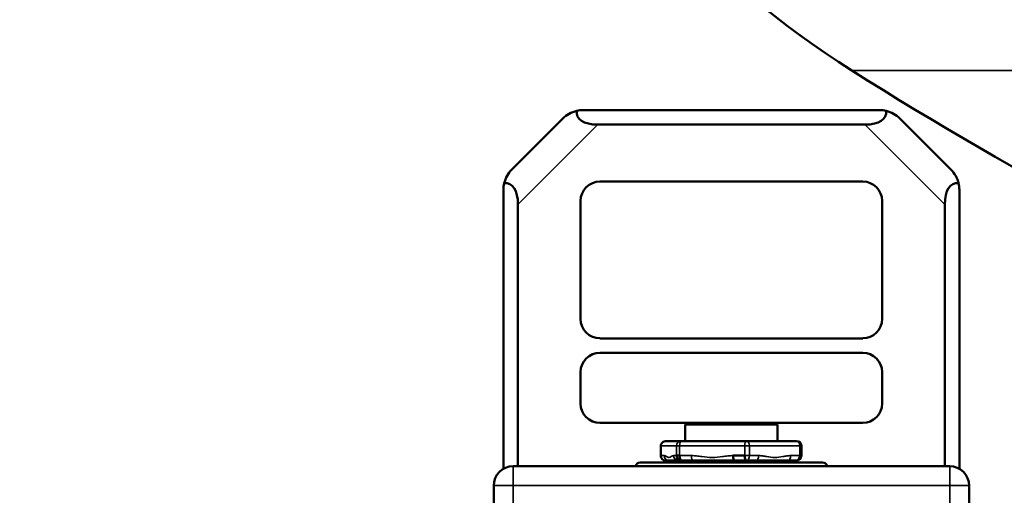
# Model space of a CAD drawing. Header units: inches. Extents: x 1 to 199, y 4 to 126.
# Tile 29 of 54: x 91.57 to 95.56, y 42.02 to 43.95. Entities that reach past the tile are written whole.
import ezdxf

# ---------------------------------------------------------------- set-up
doc = ezdxf.new("R2010")
doc.units = ezdxf.units.IN
doc.header["$LTSCALE"] = 5.882353
doc.header["$MEASUREMENT"] = 0
for name, color, linetype, lineweight in [('Symbol (ANSI)', 7, 'Continuous', 25), ('Visible (ANSI)', 7, 'Continuous', 50), ('Visible Narrow (ANSI)', 7, 'Continuous', 35)]:
    doc.layers.add(name, color=color, linetype=linetype, lineweight=lineweight)
doc.styles.add('Note Text (ANSI)', font='tahoma.ttf')
doc.dimstyles.new('Default (ANSI)$7', dxfattribs={"dimscale": 5.882353, "dimtxt": 0.12, "dimasz": 0.098425, "dimexe": 0.125, "dimexo": 0.0625, "dimgap": 0.031496, "dimtad": 0, "dimtih": 1, "dimtoh": 1, "dimrnd": 1e-08, "dimzin": 4, "dimdsep": 46, "dimtxsty": 'Note Text (ANSI)', "dimcen": 0.09, "dimdle": 0.393701, "dimclrd": 256, "dimclre": 256, "dimclrt": 256, "dimadec": 0, "dimazin": 1, "dimtfac": 1, "dimtofl": 0, "dimtmove": 0, "dimatfit": 3, "dimfxl": 1, "dimtolj": 1, "dimtzin": 4, "dimlwd": -1, "dimlwe": -1, "dimarcsym": 0})

msp = doc.modelspace()

# ---------------------------------------------------------------- linework, layer by layer
at = {"layer": 'Visible (ANSI)'}
for p, q in [((93.8537, 43.5836), (95.0551, 43.5836)), ((93.5638, 43.3426), (93.7702, 43.549)), ((94.9961, 43.5246), (93.9128, 43.5246)), ((95.1386, 43.549), (95.345, 43.3426)), ((93.9212, 43.2934), (94.9876, 43.2934)), ((93.5292, 42.1262), (93.5292, 43.2591)), ((95.3796, 43.2591), (95.3796, 42.1262)), ((93.5883, 43.2001), (93.5883, 42.1368)), ((93.8425, 43.2147), (93.8425, 42.7351)), ((95.0664, 43.2147), (95.0664, 42.7351)), ((95.3206, 42.1368), (95.3206, 43.2001)), ((93.9212, 42.6563), (94.9876, 42.6563)), ((93.9212, 42.5976), (94.9876, 42.5976)), ((93.8425, 42.5189), (93.8425, 42.3914)), ((95.0664, 42.5189), (95.0664, 42.3914)), ((93.9212, 42.3126), (94.9876, 42.3126)), ((94.2674, 42.3061), (94.6414, 42.3061)), ((94.2674, 42.3061), (94.2674, 42.2391)), ((94.6414, 42.3061), (94.6414, 42.2391)), ((94.1898, 42.2391), (94.2503, 42.2391)), ((94.2503, 42.2391), (94.5149, 42.2391)), ((94.5149, 42.2391), (94.7191, 42.2391)), ((94.1681, 42.2195), (94.1681, 42.1801)), ((94.7387, 42.2195), (94.7387, 42.1801)), ((94.1985, 42.1604), (94.1849, 42.1604)), ((94.1985, 42.1525), (94.1985, 42.1604)), ((94.2311, 42.1801), (94.2444, 42.1801)), ((94.2503, 42.1604), (94.2393, 42.1604)), ((94.2983, 42.1604), (94.2503, 42.1604)), ((94.4611, 42.1801), (94.509, 42.1801)), ((94.467, 42.1604), (94.5149, 42.1604)), ((94.5519, 42.1604), (94.5149, 42.1604)), ((94.7191, 42.1604), (94.682, 42.1604)), ((94.7103, 42.1525), (94.7103, 42.1604)), ((94.7324, 42.1801), (94.7387, 42.1801)), ((93.5686, 42.1368), (95.3403, 42.1368)), ((94.8245, 42.1525), (94.0844, 42.1525)), ((93.4899, 40.6604), (93.4899, 42.058)), ((95.419, 42.058), (95.419, 40.6604))]:
    msp.add_line(p, q, dxfattribs=at)
for centre, radius, start, end in [((97.0848, 47.1228), 4, 180, 237.6347), ((103.0848, 56.5899), 15.2083, 237.63466, 246.73097), ((93.8537, 43.4655), 0.1181, 103.2284, 135), ((93.8537, 43.4655), 0.1181, 90, 103.2284), ((95.0551, 43.4655), 0.1181, 76.7716, 90), ((95.0551, 43.4655), 0.1181, 45, 76.7716), ((93.6473, 43.2591), 0.1181, 135, 166.7716), ((95.2615, 43.2591), 0.1181, 13.2284, 45), ((93.6473, 43.2591), 0.1181, 166.7716, 180), ((93.9212, 43.2147), 0.0787, 90, 180), ((94.9876, 43.2147), 0.0787, 0, 90), ((95.2615, 43.2591), 0.1181, 0, 13.2284), ((93.9212, 42.7351), 0.0787, 180, 270), ((94.9876, 42.7351), 0.0787, 270, 0), ((93.9212, 42.5189), 0.0787, 90, 180), ((94.9876, 42.5189), 0.0787, 0, 90), ((93.9212, 42.3914), 0.0787, 180, 270), ((94.9876, 42.3914), 0.0787, 270, 0), ((94.7191, 42.2195), 0.0197, 0, 90), ((93.5686, 42.058), 0.0787, 90, 180), ((94.0844, 42.1328), 0.0197, 90, 168.463), ((94.8245, 42.1328), 0.0197, 11.537, 90), ((95.3403, 42.058), 0.0787, 0, 90)]:
    msp.add_arc(centre, radius, start, end, dxfattribs=at)
for centre, major_axis, ratio, start_param, end_param in [((94.0309, 43.6427), (-0.2016, -0.0835), 0.414214, 6.052306, 7.068583), ((94.878, 43.6427), (-0.2016, 0.0835), 0.414214, 2.356194, 3.372472), ((93.4702, 43.0819), (-0.0835, -0.2016), 0.414214, 2.356194, 3.372472), ((95.4387, 43.0819), (-0.0835, 0.2016), 0.414214, 6.052306, 7.068583), ((94.1898, 42.2195), (0.0217, 0), 0.907557, 1.570796, 3.141593), ((94.1849, 42.1801), (0, 0.0197), 0.849979, 1.570796, 3.141593), ((94.2503, 42.1801), (0, -0.0197), 0.975919, 4.712389, 6.283185), ((94.2503, 42.1801), (0, -0.0197), 0.299049, 4.712389, 6.283185), ((94.467, 42.1801), (0, -0.0197), 0.299049, 4.712389, 6.283185), ((94.5149, 42.1801), (0, -0.0197), 0.299049, 4.712389, 6.283185), ((94.7191, 42.1801), (0, -0.0197), 0.676869, 0, 1.570796), ((94.7191, 42.1801), (0, -0.0197), 0.975919, 0, 1.570796)]:
    msp.add_ellipse(centre, major_axis=major_axis, ratio=ratio, start_param=start_param, end_param=end_param, dxfattribs=at)
msp.add_open_spline([(94.1985, 42.1604), (94.1979, 42.1607), (94.1976, 42.1609), (94.1976, 42.1609)], degree=3, dxfattribs=at)
for points, knots in [([(94.1985, 42.1604), (94.1985, 42.1604), (94.1987, 42.1604), (94.1993, 42.1604), (94.1999, 42.1604), (94.2016, 42.1604), (94.203, 42.1604), (94.2064, 42.1604), (94.2085, 42.1604), (94.2126, 42.1604), (94.2146, 42.1604), (94.2199, 42.1604), (94.2234, 42.1604), (94.2291, 42.1604), (94.2311, 42.1604), (94.2351, 42.1604), (94.2372, 42.1604), (94.2393, 42.1604)], [-0.372242, -0.372242, -0.372242, -0.372242, -0.3330418, -0.3330418, -0.2889593, -0.2889593, -0.2292323, -0.2292323, -0.1695366, -0.1695366, -0.1254944, -0.1254944, -0.0613011, -0.0613011, -0.0302166, -0.0302166, 0, 0, 0, 0]), ([(94.467, 42.1604), (94.463, 42.1604), (94.459, 42.1604), (94.451, 42.1604), (94.4469, 42.1604), (94.4344, 42.1604), (94.426, 42.1604), (94.412, 42.1604), (94.4063, 42.1604), (94.393, 42.1604), (94.3854, 42.1604), (94.3704, 42.1604), (94.3631, 42.1604), (94.3505, 42.1604), (94.3452, 42.1604), (94.3253, 42.1604), (94.3113, 42.1604), (94.2983, 42.1604)], [0, 0, 0, 0, 0.0302198, 0.0302198, 0.0613077, 0.0613077, 0.1255082, 0.1255082, 0.1695554, 0.1695554, 0.2292581, 0.2292581, 0.2889784, 0.2889784, 0.3330557, 0.3330557, 0.4586055, 0.4586055, 0.4586055, 0.4586055]), ([(94.682, 42.1604), (94.6802, 42.1604), (94.6783, 42.1604), (94.6743, 42.1604), (94.6722, 42.1604), (94.6655, 42.1604), (94.6606, 42.1604), (94.6518, 42.1604), (94.6481, 42.1604), (94.6389, 42.1604), (94.6334, 42.1604), (94.6219, 42.1604), (94.6159, 42.1604), (94.605, 42.1604), (94.6003, 42.1604), (94.5818, 42.1604), (94.5672, 42.1604), (94.5519, 42.1604)], [0, 0, 0, 0, 0.0302198, 0.0302198, 0.0613077, 0.0613077, 0.1255082, 0.1255082, 0.1695554, 0.1695554, 0.2292581, 0.2292581, 0.2889784, 0.2889784, 0.3330557, 0.3330557, 0.4586055, 0.4586055, 0.4586055, 0.4586055])]:
    msp.add_open_spline(points, degree=3, knots=knots, dxfattribs=at)
at = {"layer": 'Visible Narrow (ANSI)'}
for p, q in [((97.026, 43.7442), (94.9435, 43.7442)), ((93.9128, 43.5246), (93.5883, 43.2001)), ((95.3206, 43.2001), (94.9961, 43.5246)), ((94.2311, 42.2195), (94.1681, 42.2195)), ((94.2311, 42.2195), (94.2444, 42.2195)), ((94.2311, 42.1801), (94.2311, 42.2195)), ((94.509, 42.2195), (94.2444, 42.2195)), ((94.2444, 42.2195), (94.2444, 42.1801)), ((94.509, 42.2195), (94.5282, 42.2195)), ((94.509, 42.1801), (94.509, 42.2195)), ((94.7324, 42.2195), (94.5282, 42.2195)), ((94.5282, 42.2195), (94.5282, 42.1801)), ((94.7324, 42.2195), (94.7387, 42.2195)), ((94.7324, 42.1801), (94.7324, 42.2195)), ((94.1681, 42.1801), (94.1816, 42.1801)), ((94.2201, 42.1801), (94.2311, 42.1801)), ((94.2444, 42.1801), (94.2924, 42.1801)), ((94.509, 42.1801), (94.5282, 42.1801)), ((94.5282, 42.1801), (94.5653, 42.1801)), ((94.6954, 42.1801), (94.7324, 42.1801)), ((93.5686, 42.1368), (93.5686, 42.058)), ((95.3403, 42.1368), (95.3403, 42.058)), ((93.4899, 42.058), (93.5686, 42.058)), ((93.5686, 42.058), (93.5686, 40.6604)), ((95.3403, 42.058), (93.5686, 42.058)), ((95.3403, 40.6604), (95.3403, 42.058)), ((95.419, 42.058), (95.3403, 42.058))]:
    msp.add_line(p, q, dxfattribs=at)
for centre, major_axis, ratio, start_param, end_param in [((94.2503, 42.2195), (0, 0.0197), 0.975919, 0, 1.570796), ((94.2503, 42.2195), (0, 0.0197), 0.299049, 0, 1.570796), ((94.5149, 42.2195), (0, 0.0197), 0.299049, 0, 1.570796), ((94.5149, 42.2195), (0, 0.0197), 0.676869, 4.712389, 6.283185), ((94.7191, 42.2195), (0, 0.0197), 0.676869, 4.712389, 6.283185), ((94.2008, 42.1801), (0, -0.0197), 0.975919, 4.712389, 6.149452), ((94.2393, 42.1801), (0, -0.0197), 0.975919, 4.712389, 6.283185), ((94.2983, 42.1801), (0, -0.0197), 0.299049, 4.712389, 6.283185), ((94.5149, 42.1801), (0, -0.0197), 0.676869, 0, 1.570796), ((94.5519, 42.1801), (0, -0.0197), 0.676869, 0, 1.570796), ((94.682, 42.1801), (0, -0.0197), 0.676869, 0, 1.570796)]:
    msp.add_ellipse(centre, major_axis=major_axis, ratio=ratio, start_param=start_param, end_param=end_param, dxfattribs=at)
for points in [[(94.1816, 42.1801), (94.1832, 42.1801), (94.1848, 42.1796), (94.1864, 42.1789), (94.188, 42.1782), (94.1896, 42.1772), (94.1912, 42.1762), (94.1944, 42.1743), (94.1976, 42.1722), (94.2009, 42.1722), (94.2041, 42.1722), (94.2073, 42.1743), (94.2105, 42.1762), (94.2121, 42.1772), (94.2137, 42.1782), (94.2153, 42.1789), (94.2169, 42.1796), (94.2185, 42.1801), (94.2201, 42.1801)], [(94.2924, 42.1801), (94.2995, 42.1801), (94.3065, 42.1796), (94.3135, 42.1789), (94.3206, 42.1782), (94.3276, 42.1772), (94.3346, 42.1762), (94.3486, 42.1743), (94.3626, 42.1722), (94.3768, 42.1722), (94.3909, 42.1722), (94.4049, 42.1743), (94.4189, 42.1762), (94.4259, 42.1772), (94.4329, 42.1782), (94.4399, 42.1789), (94.447, 42.1796), (94.454, 42.1801), (94.4611, 42.1801)], [(94.5653, 42.1801), (94.5707, 42.1801), (94.5761, 42.1796), (94.5816, 42.1789), (94.587, 42.1782), (94.5924, 42.1772), (94.5978, 42.1762), (94.6086, 42.1743), (94.6194, 42.1722), (94.6303, 42.1722), (94.6412, 42.1722), (94.652, 42.1743), (94.6628, 42.1762), (94.6682, 42.1772), (94.6736, 42.1782), (94.6791, 42.1789), (94.6845, 42.1796), (94.6899, 42.1801), (94.6954, 42.1801)]]:
    msp.add_open_spline(points, degree=3, knots=[0, 0, 0, 0, 0.000564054, 0.000564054, 0.000564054, 0.001128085, 0.001128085, 0.001128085, 0.00225617, 0.00225617, 0.00225617, 0.003384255, 0.003384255, 0.003384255, 0.003949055, 0.003949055, 0.003949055, 0.00451234, 0.00451234, 0.00451234, 0.00451234], dxfattribs=at)

# ---------------------------------------------------------------- leaders
at = {"layer": 'Symbol (ANSI)', "annotation_type": 0, "has_hookline": 1, "hookline_direction": 1, "text_width": 7.1205}
msp.add_leader([(91.6116, 39.8703), (87.7091, 46.1505), (87.1301, 46.1505)], dimstyle='Default (ANSI)$7', override={"dimtad": 0}, dxfattribs=at)

doc.saveas('drawing.dxf')
